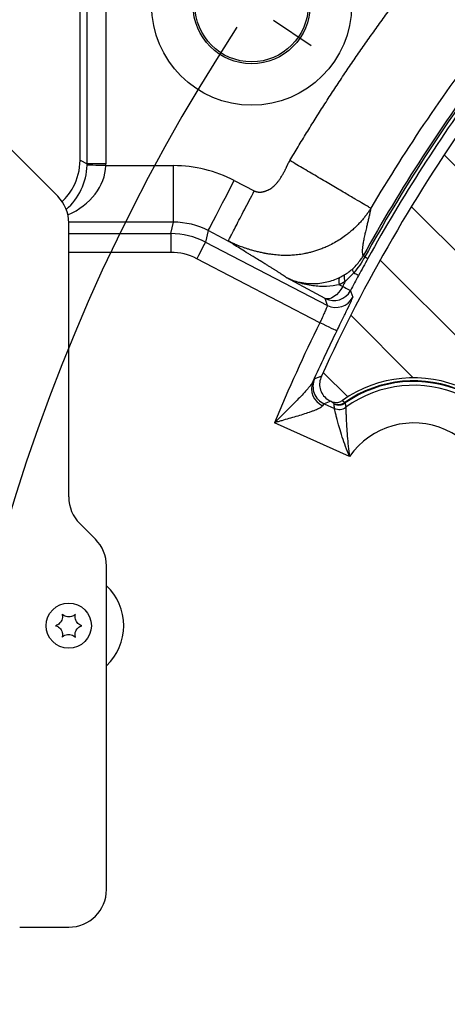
# Model space of a CAD drawing. Extents: x 0 to 8410, y 0 to 5940.
# Tile 16 of 110: x 1435 to 1662, y 4085 to 4608. Entities that reach past the tile are written whole.
import ezdxf

# ---------------------------------------------------------------- set-up
doc = ezdxf.new("R2010")
doc.units = 0
doc.header["$LTSCALE"] = 10
doc.linetypes.add('CENTERX2', pattern=[20.32, 12.7, -2.54, 2.54, -2.54])
doc.layers.get('0').update_dxf_attribs({"linetype": 'CONTINUOUS'})
doc.styles.add('SLDTEXTSTYLE0', font='TXT', dxfattribs={"width": 0.605})
doc.dimstyles.new('SLDDIMSTYLE1', dxfattribs={"dimtxt": 50, "dimasz": 50, "dimexe": 0, "dimexo": 0.0625, "dimgap": -12.5, "dimtad": 1, "dimdec": 4, "dimlfac": 5, "dimzin": 12, "dimtxsty": 'SLDTEXTSTYLE0', "dimsah": 1, "dimcen": 0.09, "dimazin": 3, "dimtfac": 1, "dimtofl": 0, "dimtmove": 0, "dimatfit": 3, "dimtolj": 1})

# ---------------------------------------------------------------- blocks, each defined once
blk = doc.blocks.new('_D_5')
at = {"color": 7, "linetype": 'CONTINUOUS'}
for p, q in [((2387.49, 5081.86), (2387.49, 5608.37)), ((1603.98, 5488.06), (1780.85, 5571.47)), ((1780.85, 5571.47), (1813.59, 5502.07)), ((1813.59, 5502.07), (1636.72, 5418.65)), ((1636.72, 5418.65), (1603.98, 5488.06)), ((1573.42, 4727.07), (1189.65, 5043.43))]:
    blk.add_line(p, q, dxfattribs=at)
blk.add_arc((2387.49, 4056.01), 1537.35, 90, 140.5, dxfattribs=at)
for points in [[(2387.49, 5593.37), (2337.37, 5600.05), (2337.61, 5585.05)], [(1201.23, 5033.89), (1239.36, 5067.08), (1227.94, 5076.81)]]:
    blk.add_solid(points, dxfattribs=at)
at = {"color": 7, "linetype": 'CONTINUOUS', "insert": (1624.77, 5484.28), "char_height": 50, "attachment_point": 1, "rotation": 25.25, "style": 'SLDTEXTSTYLE0'}
blk.add_mtext('50,5°', dxfattribs=at)
blk = doc.blocks.new('SW_CENTERMARKSYMBOL_0')
at = {"color": 0, "linetype": 'CONTINUOUS'}
blk.add_line((11.61, -7.83), (31.5, -21.25), dxfattribs=at)
blk.add_arc((829.04, -559.19), 1000, 146.80214, 213.19786, dxfattribs=at)

msp = doc.modelspace()

# ---------------------------------------------------------------- hatches: boundary and pattern name
at = {"linetype": 'CONTINUOUS'}
h = msp.add_hatch(dxfattribs=at)
h.set_pattern_fill('ANSI31', scale=10, angle=90, style=0)
edge = h.paths.add_edge_path(flags=0)
edge.add_arc((2387.486134, 4056.011321), 871.021251, 144.584477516, 155.415522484)
edge.add_spline(control_points=[(1595.423958, 4418.386166), (1594.958382, 4417.368532), (1594.661995, 4416.256515), (1594.559448, 4415.142144), (1594.456899, 4414.027753), (1594.54538, 4412.880268), (1594.817625, 4411.794788), (1595.089766, 4410.709723), (1595.553037, 4409.656686), (1596.16905, 4408.722901), (1596.784962, 4407.78927), (1597.570538, 4406.949106), (1598.460699, 4406.271885), (1599.062697, 4405.813893), (1599.721172, 4405.422177), (1600.41092, 4405.111684)], knot_values=[0, 0, 0, 0, 0.0016786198, 0.0016786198, 0.0016786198, 0.0033572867, 0.0033572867, 0.0033572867, 0.0050352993, 0.0050352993, 0.0050352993, 0.0067130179, 0.0067130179, 0.0067130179, 0.0078388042, 0.0078388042, 0.0078388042, 0.0078388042], weights=[1, 1, 1, 1, 1, 1, 1, 1, 1, 1, 1, 1, 1, 1, 1, 1], degree=3, periodic=0)
edge.add_line((1600.41092, 4405.111684), (1600.721779, 4404.971749))
edge.add_spline(control_points=[(1600.721779, 4404.971749), (1601.336957, 4404.694824), (1602.008318, 4404.520011), (1602.680463, 4404.4621), (1603.35268, 4404.404183), (1604.044269, 4404.461646), (1604.697597, 4404.630145), (1605.396182, 4404.810315), (1606.072347, 4405.123564), (1606.661257, 4405.540297)], knot_values=[0, 0, 0, 0, 0.0010119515, 0.0010119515, 0.0010119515, 0.0020240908, 0.0020240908, 0.0020240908, 0.0031087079, 0.0031087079, 0.0031087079, 0.0031087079], weights=[1, 1, 1, 1, 1, 1, 1, 1, 1, 1], degree=3, periodic=0)
edge.add_arc((1644.361419, 4352.264013), 65.266107, 6.24524207, 125.28456025, ccw=False)
edge.add_spline(control_points=[(1709.240196, 4359.363943), (1709.313166, 4358.697148), (1709.50254, 4358.033798), (1709.792301, 4357.428837), (1710.082034, 4356.823937), (1710.48006, 4356.260749), (1710.953242, 4355.78541), (1711.467755, 4355.268549), (1712.087485, 4354.839993), (1712.752505, 4354.540632)], knot_values=[0, 0, 0, 0, 0.001006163, 0.001006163, 0.001006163, 0.0020121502, 0.0020121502, 0.0020121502, 0.0031087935, 0.0031087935, 0.0031087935, 0.0031087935], weights=[1, 1, 1, 1, 1, 1, 1, 1, 1, 1], degree=3, periodic=0)
edge.add_line((1712.752505, 4354.540632), (1755.18357, 4335.440103))
edge.add_spline(control_points=[(1755.18357, 4335.440103), (1755.724851, 4335.196443), (1756.258286, 4334.934541), (1756.782037, 4334.655184)], knot_values=[0, 0, 0, 0, 0.0008902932, 0.0008902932, 0.0008902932, 0.0008902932], weights=[1, 1, 1, 1], degree=3, periodic=0)
edge.add_spline(control_points=[(1756.782037, 4334.655184), (1758.019002, 4333.995414), (1759.355899, 4333.468698), (1760.735816, 4333.221288), (1761.387401, 4333.104463), (1762.058254, 4333.05182), (1762.71823, 4333.103231), (1763.385274, 4333.155194), (1764.061119, 4333.321422), (1764.655395, 4333.628805), (1765.064087, 4333.840197), (1765.443184, 4334.123361), (1765.758916, 4334.458068), (1766.084284, 4334.802989), (1766.351005, 4335.210826), (1766.545702, 4335.643178)], knot_values=[0, 0, 0, 0, 0.0021028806, 0.0021028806, 0.0021028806, 0.0030882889, 0.0030882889, 0.0030882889, 0.0040924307, 0.0040924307, 0.0040924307, 0.0047770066, 0.0047770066, 0.0047770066, 0.0054824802, 0.0054824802, 0.0054824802, 0.0054824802], weights=[1, 1, 1, 1, 1, 1, 1, 1, 1, 1, 1, 1, 1, 1, 1, 1], degree=3, periodic=0)
edge.add_spline(control_points=[(1766.545702, 4335.643178), (1772.578066, 4349.03893), (1779.002319, 4362.264984), (1785.801882, 4375.288099), (1792.879275, 4388.843336), (1800.369692, 4402.190769), (1808.252117, 4415.294255), (1816.277974, 4428.636176), (1824.717625, 4441.737683), (1833.546031, 4454.562677)], knot_values=[0.000984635, 0.000984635, 0.000984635, 0.000984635, 0.0230216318, 0.0230216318, 0.0230216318, 0.0459589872, 0.0459589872, 0.0459589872, 0.0693188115, 0.0693188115, 0.0693188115, 0.0693188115], weights=[1, 1, 1, 1, 1, 1, 1, 1, 1, 1], degree=3, periodic=0)
edge.add_spline(control_points=[(1833.546031, 4454.562677), (1833.823266, 4454.965416), (1834.036897, 4455.421041), (1834.162914, 4455.893458), (1834.289007, 4456.366156), (1834.330474, 4456.867657), (1834.292492, 4457.355408), (1834.254788, 4457.839593), (1834.139957, 4458.321104), (1833.97121, 4458.776494), (1833.688266, 4459.540062), (1833.250541, 4460.251057), (1832.744714, 4460.889204), (1831.93321, 4461.912989), (1830.926969, 4462.79204), (1829.849444, 4463.530699)], knot_values=[0, 0, 0, 0, 0.0007334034, 0.0007334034, 0.0007334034, 0.0014671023, 0.0014671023, 0.0014671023, 0.0021929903, 0.0021929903, 0.0021929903, 0.003417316, 0.003417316, 0.003417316, 0.0053865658, 0.0053865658, 0.0053865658, 0.0053865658], weights=[1, 1, 1, 1, 1, 1, 1, 1, 1, 1, 1, 1, 1, 1, 1, 1], degree=3, periodic=0)
edge.add_spline(control_points=[(1829.849444, 4463.530699), (1829.679068, 4463.647495), (1829.51004, 4463.766283), (1829.342428, 4463.887013)], knot_values=[0.0095266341, 0.0095266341, 0.0095266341, 0.0095266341, 0.0098377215, 0.0098377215, 0.0098377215, 0.0098377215], weights=[1, 1, 1, 1], degree=3, periodic=0)
edge.add_line((1829.342428, 4463.887013), (1791.585353, 4491.083129))
edge.add_spline(control_points=[(1791.585353, 4491.083129), (1791.037939, 4491.477426), (1790.415067, 4491.782902), (1789.768061, 4491.973991), (1789.120985, 4492.1651), (1788.431866, 4492.24703), (1787.758042, 4492.212517), (1787.037542, 4492.175614), (1786.31241, 4492.003837), (1785.652088, 4491.713222)], knot_values=[0, 0, 0, 0, 0.0010119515, 0.0010119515, 0.0010119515, 0.0020240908, 0.0020240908, 0.0020240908, 0.0031087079, 0.0031087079, 0.0031087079, 0.0031087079], weights=[1, 1, 1, 1, 1, 1, 1, 1, 1, 1], degree=3, periodic=0)
edge.add_arc((1759.361419, 4551.449856), 65.266107, 174.71543975, 293.75475793, ccw=False)
edge.add_spline(control_points=[(1694.372723, 4557.461012), (1694.434502, 4558.128936), (1694.381539, 4558.816753), (1694.218542, 4559.467423), (1694.055563, 4560.118027), (1693.778137, 4560.749407), (1693.409513, 4561.309733), (1693.008691, 4561.919003), (1692.487125, 4562.462781), (1691.895361, 4562.889025)], knot_values=[0, 0, 0, 0, 0.001006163, 0.001006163, 0.001006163, 0.0020121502, 0.0020121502, 0.0020121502, 0.0031087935, 0.0031087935, 0.0031087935, 0.0031087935], weights=[1, 1, 1, 1, 1, 1, 1, 1, 1, 1], degree=3, periodic=0)
edge.add_line((1691.895361, 4562.889025), (1691.618744, 4563.088269))
edge.add_spline(control_points=[(1691.618744, 4563.088269), (1690.710698, 4563.742328), (1689.677255, 4564.248709), (1688.603916, 4564.565385), (1687.53056, 4564.882068), (1686.387695, 4565.017762), (1685.270029, 4564.961158), (1684.152789, 4564.904575), (1683.029909, 4564.654279), (1681.994401, 4564.231017), (1680.959064, 4563.807825), (1679.982523, 4563.200065), (1679.145553, 4562.458111), (1678.579526, 4561.956341), (1678.067566, 4561.386318), (1677.629224, 4560.769864)], knot_values=[0, 0, 0, 0, 0.0016786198, 0.0016786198, 0.0016786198, 0.0033572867, 0.0033572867, 0.0033572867, 0.0050352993, 0.0050352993, 0.0050352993, 0.0067130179, 0.0067130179, 0.0067130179, 0.0078388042, 0.0078388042, 0.0078388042, 0.0078388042], weights=[1, 1, 1, 1, 1, 1, 1, 1, 1, 1, 1, 1, 1, 1, 1, 1], degree=3, periodic=0)

# ---------------------------------------------------------------- linework, layer by layer
at = {"color": 7, "linetype": 'CONTINUOUS'}
for p, q in [((1467.486118, 4532.980503), (1467.486118, 4890.473487)), ((1455.630932, 4513.869198), (1387.488757, 4582.011344)), ((1461.488758, 4354.295583), (1461.488758, 4499.727042)), ((1600.721751, 4404.97175), (1600.410913, 4405.111672)), ((1475.630913, 4331.869187), (1467.346643, 4340.153457)), ((1481.488798, 4146.011324), (1481.488798, 4317.727061)), ((1435.488794, 4126.011321), (1461.488758, 4126.011321))]:
    msp.add_line(p, q, dxfattribs=at)
at = {"color": 8, "linetype": 'CONTINUOUS'}
for p, q in [((1471.182082, 4531.133773), (1471.182082, 4641.598703)), ((1481.168423, 4641.598703), (1481.168423, 4531.133773)), ((1467.486118, 4532.980503), (1471.182082, 4531.133773)), ((1481.168423, 4531.133773), (1471.182082, 4531.133773)), ((1481.156085, 4530.141147), (1517.016028, 4530.141147)), ((1517.016028, 4500.151427), (1517.016028, 4530.141147)), ((1549.288307, 4522.254945), (1559.887443, 4516.745837)), ((1517.016028, 4500.151427), (1461.484287, 4500.151427)), ((1515.537594, 4494.101258), (1517.016028, 4500.151427)), ((1461.488758, 4494.101258), (1515.537594, 4494.101258)), ((1515.537594, 4494.101258), (1515.537594, 4484.104665)), ((1535.457347, 4495.645018), (1533.978854, 4489.594849)), ((1546.056483, 4490.13591), (1535.457347, 4495.645018)), ((1533.978854, 4489.594849), (1598.611568, 4456.000866)), ((1515.537594, 4484.104665), (1461.488758, 4484.104665)), ((1594.63266, 4446.802707), (1529.368554, 4480.724873)), ((1612.650846, 4473.276885), (1608.082686, 4468.604954)), ((1597.465966, 4459.643842), (1576.775585, 4470.828475)), ((1608.082686, 4468.604954), (1605.068658, 4466.967763)), ((1605.068658, 4466.967763), (1606.742416, 4466.063143)), ((1598.611568, 4456.000866), (1597.465966, 4459.643842)), ((1600.410913, 4405.111672), (1596.884404, 4403.78374)), ((1601.964508, 4403.886171), (1600.721751, 4404.97175)), ((1606.661235, 4405.540289), (1607.852553, 4404.45763)), ((1596.884404, 4403.78374), (1602.395211, 4401.303025)), ((1602.166866, 4403.630467), (1601.964508, 4403.886171)), ((1607.852553, 4404.45763), (1608.06546, 4404.183985)), ((1610.379491, 4375.783385), (1570.597683, 4393.691363))]:
    msp.add_line(p, q, dxfattribs=at)
at = {"color": 8, "linetype": 'CONTINUOUS', "flags": 128}
for points in [[(1481.156085, 4530.141147), (1479.27079, 4530.187996), (1477.453087, 4530.233146), (1475.768362, 4530.274989), (1474.276934, 4530.312033), (1473.032389, 4530.342968), (1472.07943, 4530.366631), (1471.452211, 4530.382218), (1471.173201, 4530.389132)], [(1535.457347, 4495.645018), (1535.677705, 4496.069045), (1536.222194, 4497.116567), (1537.077759, 4498.762639), (1538.224075, 4500.9681), (1539.633845, 4503.680439), (1541.273509, 4506.835045), (1543.104027, 4510.356815), (1545.081769, 4514.161886), (1547.159706, 4518.159659), (1549.288307, 4522.254945)], [(1533.978854, 4489.594849), (1533.870016, 4489.385457), (1533.593927, 4488.854231), (1533.16078, 4488.020869), (1532.586668, 4486.916365), (1531.892989, 4485.581787), (1531.105493, 4484.066697), (1530.253504, 4482.42742), (1529.368554, 4480.724873)], [(1606.742416, 4466.063143), (1605.747674, 4464.415999), (1604.616259, 4462.921472), (1603.390191, 4461.635234), (1602.115248, 4460.605176), (1600.838814, 4459.869684), (1599.608515, 4459.456118), (1598.470066, 4459.379883), (1597.465966, 4459.643842)], [(1606.742416, 4466.063143), (1607.634936, 4465.594353), (1608.442579, 4465.170176), (1609.152947, 4464.797081), (1609.755192, 4464.480789), (1610.240136, 4464.226098), (1610.600327, 4464.036913), (1610.830281, 4463.916154), (1610.926483, 4463.865639)], [(1610.926483, 4463.865639), (1611.150358, 4463.16603), (1612.086211, 4460.249604)], [(1603.599225, 4442.383172), (1603.387509, 4442.48751), (1602.850531, 4442.752184), (1602.008079, 4443.16742), (1600.891565, 4443.71775), (1599.542473, 4444.382729), (1598.010872, 4445.137622), (1596.353744, 4445.954414), (1594.63266, 4446.802707)], [(1591.884647, 4417.030038), (1592.58077, 4417.297275), (1595.36836, 4418.364914), (1595.423971, 4418.386163)]]:
    msp.add_lwpolyline(points, dxfattribs=at)
at = {"color": 7, "linetype": 'CENTERX2'}
msp.add_circle((2387.486134, 4056.011321), 1250, dxfattribs=at)
at = {"color": 7, "linetype": 'CONTINUOUS'}
for centre, radius in [((1558.448562, 4615.204224), 53), ((1558.448562, 4615.204224), 31), ((1558.448562, 4615.204224), 30), ((1461.486134, 4286.011321), 12)]:
    msp.add_circle(centre, radius, dxfattribs=at)
at = {"color": 8, "linetype": 'CONTINUOUS'}
for centre, radius, start, end in [((2387.486134, 4056.011321), 880.035962, 143.0487166, 151.024941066), ((2387.486134, 4056.011321), 878.970214, 143.0487166, 151.029577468), ((1609.033809, 4468.853206), 4.390594, 154.05732333, 205.4312508), ((2387.486134, 4056.011321), 881.874873, 152.104550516, 152.291245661), ((1611.792038, 4470.895924), 4.359798, 163.74858684, 211.70030971), ((1602.072909, 4468.524589), 10.004578, 242.58168965, 332.24564666), ((1603.218497, 4464.88166), 10.004613, 242.58188417, 332.41965976), ((2387.486134, 4056.011321), 883.931316, 153.761665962, 157.541095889), ((2387.486134, 4056.011321), 873.934743, 153.761665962, 155.718755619), ((1599.966975, 4411.757358), 9.802369, 158.26525681, 246.95468894), ((1600.998396, 4412.903265), 10.004532, 155.63863168, 245.71895518), ((1644.361419, 4352.264013), 63.69513, 6.55745692, 124.97234539), ((1644.361419, 4352.264013), 63.348867, 6.57335606, 124.95644625), ((1644.361419, 4352.264013), 61.320262, 5.59759584, 125.93220648), ((1604.405403, 4409.355886), 5.989637, 245.95087976, 305.13598934), ((1604.628426, 4409.104818), 6.002317, 245.78877531, 304.93299009), ((1604.856735, 4406.777411), 6.002334, 245.78922565, 305.90796722), ((1644.361419, 4352.264013), 41.327115, 346.21747916, 145.31232316), ((1461.486134, 4286.011321), 29.163312, 313.30514626, 46.69485374)]:
    msp.add_arc(centre, radius, start, end, dxfattribs=at)
at = {"color": 7, "linetype": 'CONTINUOUS'}
for centre, radius, start, end in [((2387.486134, 4056.011321), 877.159341, 143.635970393, 151.029577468), ((2387.486134, 4056.011321), 871.021251, 144.584477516, 155.415522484), ((1441.488775, 4499.72705), 20, 0, 45), ((2387.486134, 4056.011321), 877.148812, 151.696705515, 152.291245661), ((1644.361419, 4352.264013), 65.266107, 6.24524207, 125.28456025), ((1481.488775, 4354.295592), 20, 180, 225), ((1461.488775, 4317.72705), 20, 360, 45), ((1461.488775, 4146.011321), 20, 270, 360)]:
    msp.add_arc(centre, radius, start, end, dxfattribs=at)
at = {"color": 8, "linetype": 'CONTINUOUS'}
for centre, major_axis, ratio, start_param, end_param in [((1443.20982, 4530.141153), (6.803234, 29.340583), 0.9247617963, 4.0380270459, 4.93188035), ((1443.20982, 4530.141153), (37.923631, 2.083691), 0.7891530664, 5.1574682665, 6.2136729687), ((1441.113508, 4531.18859), (26.913162, -13.447354), 0.997151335, 0.437878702, 0.4626886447), ((1441.113508, 4531.18859), (-35.843348, 17.909385), 0.9982882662, 3.5794713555, 3.6042812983), ((1517.004304, 4460.117158), (16.622652, 68.023878), 0.9996368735, 6.0436009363, 6.5227696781), ((1517.004304, 4460.117158), (9.503831, 38.891956), 0.9990927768, 6.0436009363, 6.5227696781), ((1515.532552, 4454.094396), (9.496934, 38.863731), 0.9998183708, 6.0436009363, 6.5227696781), ((1515.532552, 4454.094396), (7.123994, 29.153091), 0.9996368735, 6.0436009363, 6.5227696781)]:
    msp.add_ellipse(centre, major_axis=major_axis, ratio=ratio, start_param=start_param, end_param=end_param, dxfattribs=at)
at = {"color": 7, "linetype": 'CONTINUOUS'}
for start_param, end_param in [(3.1051317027, 3.6042812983), (2.7852254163, 3.1051317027)]:
    msp.add_ellipse((1437.444964, 4533.021605), major_axis=(-26.882511, 13.432039), ratio=0.9982882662, start_param=start_param, end_param=end_param, dxfattribs=at)
at = {"color": 8, "linetype": 'CONTINUOUS'}
for points, knots in [([(1578.752932, 4532.801465), (1579.482059, 4534.03447), (1580.94019, 4536.500269), (1583.148673, 4540.185923), (1585.372483, 4543.861587), (1587.61316, 4547.526349), (1589.870294, 4551.180455), (1592.143993, 4554.823839), (1594.434228, 4558.456519), (1596.741008, 4562.078489), (1599.06433, 4565.689751), (1601.404195, 4569.290305), (1603.760602, 4572.88015), (1606.133552, 4576.459287), (1608.523044, 4580.027716), (1610.929079, 4583.585437), (1613.351657, 4587.132449), (1615.790777, 4590.668753), (1618.24644, 4594.194348), (1620.718645, 4597.709235), (1623.207393, 4601.213414), (1625.712684, 4604.706885), (1628.234517, 4608.189647), (1630.772893, 4611.661701), (1633.327811, 4615.123046), (1635.899272, 4618.573684), (1638.487275, 4622.013612), (1641.091821, 4625.442833), (1643.712908, 4628.861344), (1646.350543, 4632.269151), (1654.52401, 4642.73044), (1668.535548, 4659.986961), (1688.974877, 4683.521067), (1710.172278, 4706.349711), (1732.112208, 4728.458201), (1754.772737, 4749.825442), (1778.134998, 4770.426879), (1802.191049, 4790.256118), (1820.974462, 4804.71883), (1834.034019, 4814.342262), (1841.102178, 4819.450725), (1848.213352, 4824.49088), (1855.367557, 4829.462748), (1862.564792, 4834.366315), (1869.805039, 4839.201615), (1877.08837, 4843.968526), (1884.414516, 4848.667501), (1891.784483, 4853.296851), (1899.194511, 4857.86288), (1904.170104, 4860.848699), (1906.658075, 4862.341714)], [0, 0, 0, 0, 0.0091480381, 0.0182945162, 0.0274396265, 0.0365835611, 0.0457265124, 0.0548686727, 0.0640102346, 0.0731513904, 0.0822923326, 0.0914332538, 0.1005743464, 0.109715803, 0.1188578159, 0.1280005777, 0.1371442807, 0.1462891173, 0.1554352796, 0.16458296, 0.1737323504, 0.1828836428, 0.192037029, 0.2011927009, 0.2103508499, 0.2195116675, 0.228675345, 0.2378420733, 0.2470120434, 0.256185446, 0.2653624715, 0.331794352, 0.3981134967, 0.4643928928, 0.530705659, 0.5969914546, 0.6632616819, 0.7295898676, 0.7960493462, 0.8146250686, 0.833189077, 0.851742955, 0.870288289, 0.8888266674, 0.9073596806, 0.92588892, 0.9444159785, 0.9629424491, 0.9814699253, 1, 1, 1, 1]), ([(1935.419829, 4821.498602), (1903.226676, 4802.48661), (1872.234594, 4781.441146), (1813.144732, 4735.617486), (1785.047202, 4710.839482), (1732.193139, 4657.944607), (1707.436829, 4629.82796), (1661.658791, 4570.702747), (1640.637255, 4539.694429), (1621.650116, 4507.486612)], [0, 0, 0, 0, 0.25, 0.25, 0.5, 0.5, 0.75, 0.75, 1, 1, 1, 1]), ([(1559.887468, 4516.745835), (1559.991776, 4516.693866), (1560.19988, 4516.590183), (1560.522411, 4516.458187), (1560.85105, 4516.344242), (1561.186622, 4516.24996), (1561.528889, 4516.174911), (1561.877902, 4516.119211), (1562.233631, 4516.082822), (1562.596074, 4516.065749), (1562.96522, 4516.067979), (1563.341067, 4516.089507), (1563.72361, 4516.130323), (1564.112848, 4516.190418), (1564.508782, 4516.269786), (1564.911414, 4516.36842), (1565.320746, 4516.486311), (1565.736775, 4516.623473), (1566.159535, 4516.779825), (1566.588906, 4516.955665), (1567.251053, 4517.250207), (1568.129653, 4517.714211), (1569.187373, 4518.418982), (1570.208907, 4519.246511), (1571.193536, 4520.197505), (1572.142803, 4521.270632), (1573.086781, 4522.515321), (1574.024337, 4523.905592), (1574.95237, 4525.419655), (1575.821792, 4526.995899), (1576.42141, 4528.210637), (1576.801961, 4529.02723), (1576.986676, 4529.424747), (1577.170537, 4529.822642), (1577.352175, 4530.22161), (1577.537486, 4530.618702), (1577.684733, 4530.977471), (1577.920536, 4531.384685), (1578.266365, 4531.97841), (1578.568256, 4532.488387), (1578.753419, 4532.801177)], [0, 0, 0, 0, 0.0127770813, 0.025491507, 0.0381868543, 0.0509068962, 0.0636951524, 0.076594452, 0.0896465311, 0.1028916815, 0.1163684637, 0.1301134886, 0.14416127, 0.1585441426, 0.173292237, 0.1884335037, 0.2039937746, 0.2199968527, 0.236464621, 0.2534171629, 0.2708728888, 0.3159344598, 0.3621821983, 0.410047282, 0.4599189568, 0.512141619, 0.5670154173, 0.6311203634, 0.6959739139, 0.7617130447, 0.8284692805, 0.8444935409, 0.860517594, 0.8765415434, 0.8925654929, 0.908589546, 0.9246138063, 0.935012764, 0.9601405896, 1, 1, 1, 1]), ([(1621.660757, 4507.503945), (1621.449308, 4507.628611), (1621.025665, 4507.878382), (1619.695449, 4508.662648), (1618.788289, 4509.19749), (1616.47268, 4510.562723), (1615.063957, 4511.393275), (1611.782229, 4513.328111), (1609.909459, 4514.432255), (1605.793157, 4516.859137), (1603.550346, 4518.181449), (1598.829261, 4520.964898), (1596.351926, 4522.425481), (1591.312749, 4525.39647), (1588.751715, 4526.9064), (1583.684238, 4529.894074), (1581.178243, 4531.371554), (1578.753419, 4532.801177)], [0, 0, 0, 0, 0.125, 0.125, 0.25, 0.25, 0.375, 0.375, 0.5, 0.5, 0.625, 0.625, 0.75, 0.75, 0.875, 0.875, 1, 1, 1, 1]), ([(1546.0565, 4490.135919), (1546.103119, 4490.225611), (1546.497662, 4490.984688), (1547.925054, 4493.730899), (1548.957376, 4495.717023), (1551.508708, 4500.625626), (1553.026778, 4503.546298), (1556.326313, 4509.894395), (1558.106563, 4513.319485), (1559.887468, 4516.745835)], [0, 0, 0, 0, 0.25, 0.25, 0.5, 0.5, 0.75, 0.75, 1, 1, 1, 1]), ([(1621.660757, 4507.503945), (1621.493928, 4507.238005), (1621.157233, 4506.701281), (1620.626774, 4505.899282), (1620.071274, 4505.091252), (1619.488546, 4504.278706), (1618.878374, 4503.462279), (1618.240022, 4502.642915), (1617.572925, 4501.821535), (1616.876502, 4500.999133), (1616.150214, 4500.176748), (1615.393552, 4499.355472), (1614.606046, 4498.536448), (1613.787264, 4497.72087), (1612.936826, 4496.909981), (1612.054396, 4496.105071), (1611.139696, 4495.307479), (1610.19251, 4494.518584), (1609.212669, 4493.739827), (1607.624951, 4492.536774), (1605.365299, 4490.974823), (1602.355821, 4489.168043), (1599.48192, 4487.684291), (1596.84026, 4486.505659), (1594.520011, 4485.602527), (1592.291697, 4484.850131), (1590.168725, 4484.233895), (1588.162029, 4483.738576), (1585.710839, 4483.231858), (1582.899722, 4482.800894), (1579.831861, 4482.525917), (1576.909498, 4482.427531), (1573.867853, 4482.504868), (1571.278513, 4482.726184), (1569.283539, 4482.973486), (1568.079933, 4483.145319), (1567.06334, 4483.3074), (1566.23257, 4483.451261), (1565.586779, 4483.570142), (1565.125422, 4483.658845), (1564.511765, 4483.779698), (1563.692366, 4483.947762), (1562.620034, 4484.184366), (1561.580824, 4484.428771), (1560.575532, 4484.679687), (1559.604297, 4484.935798), (1558.382116, 4485.274703), (1556.939679, 4485.704359), (1555.309016, 4486.234571), (1553.801962, 4486.763354), (1552.401286, 4487.288953), (1551.072096, 4487.818936), (1549.782041, 4488.364163), (1548.514921, 4488.932097), (1547.270648, 4489.519927), (1546.460147, 4489.931132), (1546.056303, 4490.136022)], [0, 0, 0, 0, 0.0110701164, 0.0223418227, 0.0338167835, 0.0454965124, 0.057382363, 0.0694755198, 0.0817769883, 0.0942875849, 0.1070079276, 0.1199384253, 0.1330792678, 0.1464304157, 0.1599915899, 0.1737622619, 0.1877416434, 0.2019286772, 0.2163220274, 0.2309200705, 0.2705975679, 0.3108499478, 0.35159466, 0.381648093, 0.4101820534, 0.4371531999, 0.4625284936, 0.4862842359, 0.5084051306, 0.5489927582, 0.5847598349, 0.6157512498, 0.6519211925, 0.694430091, 0.7118277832, 0.7269136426, 0.7396825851, 0.7501325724, 0.7582634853, 0.7640762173, 0.7675720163, 0.7814043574, 0.7947720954, 0.8076760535, 0.8201179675, 0.8321005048, 0.8436272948, 0.8651934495, 0.8852224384, 0.9037374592, 0.9207700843, 0.9369215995, 0.9528984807, 0.9687224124, 0.9844154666, 1, 1, 1, 1]), ([(1621.650289, 4507.487496), (1621.603392, 4507.251201), (1621.507204, 4506.766549), (1621.347109, 4506.000337), (1621.171339, 4505.182917), (1620.979029, 4504.31252), (1620.770641, 4503.389633), (1620.546299, 4502.414141), (1620.306126, 4501.385916), (1620.050711, 4500.305576), (1619.715644, 4498.90733), (1619.340617, 4497.338898), (1618.968353, 4495.754717), (1618.690235, 4494.554868), (1618.425508, 4493.387204), (1618.164582, 4492.176526), (1617.892279, 4490.837555), (1617.665231, 4489.628157), (1617.482492, 4488.550611), (1617.341762, 4487.588064), (1617.238186, 4486.719056), (1617.167961, 4485.92081), (1617.130955, 4485.19348), (1617.12693, 4484.536992), (1617.155786, 4483.951482), (1617.217094, 4483.436448), (1617.311692, 4482.993617), (1617.435935, 4482.616653), (1617.548198, 4482.422232), (1617.603694, 4482.326122)], [0, 0, 0, 0, 0.0266453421, 0.054651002, 0.0840179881, 0.1147471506, 0.146839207, 0.1802947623, 0.2151143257, 0.2512983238, 0.2888471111, 0.3538891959, 0.4063538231, 0.4462427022, 0.473557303, 0.5239997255, 0.5713833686, 0.6157137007, 0.6569972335, 0.6947851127, 0.7317700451, 0.7679613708, 0.8033690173, 0.838003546, 0.8718762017, 0.9049989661, 0.9373846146, 0.9690467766, 1, 1, 1, 1]), ([(1574.554036, 4472.371928), (1574.42775, 4472.455619), (1574.171738, 4472.62528), (1573.761116, 4472.894159), (1573.324737, 4473.177771), (1572.860928, 4473.476971), (1572.370155, 4473.791521), (1571.852287, 4474.121488), (1571.30736, 4474.466853), (1570.735362, 4474.827622), (1570.136297, 4475.203794), (1569.510163, 4475.59537), (1568.85696, 4476.002349), (1568.176688, 4476.424732), (1567.469343, 4476.862521), (1566.734939, 4477.315708), (1565.526053, 4478.059619), (1563.560985, 4479.263159), (1561.099773, 4480.765944), (1558.792832, 4482.1739), (1557.065684, 4483.229399), (1554.80818, 4484.611449), (1552.112419, 4486.274141), (1549.136196, 4488.138074), (1547.349009, 4489.28464), (1546.411125, 4489.900652), (1546.174279, 4490.057782), (1546.056495, 4490.135923)], [0, 0, 0, 0, 0.0179048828, 0.0362974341, 0.0551793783, 0.0745523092, 0.0944177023, 0.114776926, 0.1356312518, 0.1569818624, 0.17882986, 0.2011762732, 0.2240220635, 0.2473681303, 0.2712153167, 0.2955644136, 0.3204161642, 0.3895708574, 0.482770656, 0.550701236, 0.6048470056, 0.6452085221, 0.7652299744, 0.8722105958, 0.9662600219, 0.9832211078, 1, 1, 1, 1]), ([(1612.232242, 4475.531818), (1613.670739, 4477.034126), (1615.642663, 4479.093523), (1617.24455, 4481.608249), (1617.601886, 4482.322923), (1617.601906, 4482.322963)], [0, 0, 0, 0, 0.7294782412, 0.9999849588, 1, 1, 1, 1]), ([(1618.501518, 4481.747659), (1617.624705, 4480.273042), (1615.856383, 4477.299095), (1613.725499, 4474.625009), (1612.651203, 4473.276855)], [0, 0, 0, 0, 0.4958450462, 1, 1, 1, 1]), ([(1618.501565, 4481.747636), (1618.992125, 4481.476045), (1619.379536, 4481.261561), (1619.915261, 4480.964965), (1620.063508, 4480.882891), (1620.085863, 4480.870514)], [0, 0, 0, 0, 0.5, 0.5, 1, 1, 1, 1]), ([(1612.651351, 4473.277456), (1612.398805, 4473.783741), (1612.231255, 4474.244145), (1612.088213, 4475.012546), (1612.112765, 4475.320315), (1612.231772, 4475.531383)], [0, 0, 0, 0, 0.5, 0.5, 1, 1, 1, 1]), ([(1612.651076, 4473.276945), (1613.431259, 4472.856473), (1614.060895, 4472.517015), (1614.931194, 4472.047503), (1615.171564, 4471.917607), (1615.200382, 4471.901637)], [0, 0, 0, 0, 0.5, 0.5, 1, 1, 1, 1]), ([(1576.775567, 4470.828476), (1576.704297, 4470.881218), (1576.56097, 4470.987285), (1576.325702, 4471.157079), (1576.074196, 4471.335752), (1575.805013, 4471.524046), (1575.518622, 4471.721719), (1575.214601, 4471.928986), (1574.894179, 4472.14522), (1574.667826, 4472.296086), (1574.554036, 4472.371928)], [0, 0, 0, 0, 0.1202681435, 0.2418633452, 0.3647985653, 0.4890863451, 0.614738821, 0.7417677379, 0.8701844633, 1, 1, 1, 1]), ([(1605.068654, 4466.967756), (1602.860315, 4466.491827), (1600.542352, 4466.177656), (1596.945399, 4466.01725), (1595.722593, 4466.015728), (1593.28885, 4466.120459), (1592.072406, 4466.226106), (1589.643325, 4466.544612), (1588.430676, 4466.757455), (1586.011767, 4467.292868), (1584.810477, 4467.614737), (1582.451912, 4468.358468), (1581.290598, 4468.781179), (1579.576241, 4469.491438), (1579.009397, 4469.740909), (1578.166187, 4470.134349), (1577.886293, 4470.268703), (1577.328888, 4470.543865), (1577.049422, 4470.685697), (1576.775567, 4470.828476)], [0, 0, 0, 0, 0.25, 0.25, 0.375, 0.375, 0.5, 0.5, 0.625, 0.625, 0.75, 0.75, 0.875, 0.875, 0.9375, 0.9375, 0.96875, 0.96875, 1, 1, 1, 1]), ([(1576.775567, 4470.828476), (1577.045769, 4470.689607), (1577.324628, 4470.551728), (1577.879028, 4470.288447), (1578.157732, 4470.161409), (1578.998357, 4469.793898), (1579.564786, 4469.567013), (1581.282269, 4468.939579), (1582.451441, 4468.592053), (1584.243344, 4468.175982), (1584.84702, 4468.054878), (1586.067678, 4467.848296), (1586.686468, 4467.762734), (1588.53655, 4467.563133), (1589.768682, 4467.50434), (1592.230776, 4467.527476), (1593.460736, 4467.60943), (1595.918755, 4467.91227), (1597.154356, 4468.135972), (1599.540021, 4468.702183), (1600.699134, 4469.045038), (1602.94849, 4469.835667), (1604.044648, 4470.286592), (1605.08565, 4470.773973)], [0, 0, 0, 0, 0.03125, 0.03125, 0.0625, 0.0625, 0.125, 0.125, 0.25, 0.25, 0.3125, 0.3125, 0.375, 0.375, 0.5, 0.5, 0.625, 0.625, 0.75, 0.75, 0.875, 0.875, 1, 1, 1, 1]), ([(1603.599225, 4442.383172), (1604.166226, 4443.534194), (1605.713954, 4446.676106), (1608.120675, 4451.579991), (1610.357717, 4456.203637), (1611.859072, 4459.434074), (1612.010435, 4459.977537), (1612.086211, 4460.249604)], [0, 0, 0, 0, 0.125728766, 0.3431982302, 0.5614007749, 0.7804286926, 1, 1, 1, 1]), ([(1598.611568, 4456.000866), (1598.598719, 4455.849796), (1598.573023, 4455.547676), (1597.881484, 4453.875141), (1596.814757, 4451.502316), (1595.65498, 4448.996156), (1594.906935, 4447.391181), (1594.63266, 4446.802707)], [0, 0, 0, 0, 0.2184420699, 0.4368547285, 0.6552309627, 0.8735883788, 1, 1, 1, 1]), ([(1590.861463, 4415.387262), (1590.679515, 4415.018473), (1590.444676, 4414.633612), (1589.904869, 4413.837598), (1589.599405, 4413.426401), (1588.936047, 4412.581268), (1588.578124, 4412.147679), (1587.835546, 4411.276835), (1587.449023, 4410.837285), (1586.254362, 4409.506886), (1585.408786, 4408.601326), (1583.669192, 4406.775612), (1582.778151, 4405.858814), (1580.966745, 4404.014894), (1580.046222, 4403.087805), (1578.182731, 4401.221611), (1577.240057, 4400.282888), (1575.351507, 4398.406594), (1574.403664, 4397.467094), (1572.978502, 4396.054215), (1572.502876, 4395.582653), (1571.550751, 4394.63806), (1571.071408, 4394.162191), (1570.597669, 4393.691357)], [0, 0, 0, 0, 0.0625, 0.0625, 0.125, 0.125, 0.1875, 0.1875, 0.25, 0.25, 0.375, 0.375, 0.5, 0.5, 0.625, 0.625, 0.75, 0.75, 0.875, 0.875, 0.9375, 0.9375, 1, 1, 1, 1]), ([(1590.861474, 4415.387274), (1591.112037, 4415.842538), (1591.620349, 4416.766122), (1591.795721, 4416.941241), (1591.884647, 4417.030038)], [0, 0, 0, 0, 0.4929309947, 1, 1, 1, 1]), ([(1596.129737, 4402.73726), (1596.009524, 4402.531455), (1595.81867, 4402.328858), (1595.321345, 4401.924153), (1595.013204, 4401.721282), (1594.302854, 4401.31604), (1593.902295, 4401.114685), (1593.047961, 4400.72044), (1592.592418, 4400.5265), (1591.635873, 4400.141737), (1591.134788, 4399.950941), (1590.094098, 4399.570428), (1589.552409, 4399.380032), (1587.891761, 4398.81344), (1586.744997, 4398.443863), (1584.39313, 4397.709421), (1583.187733, 4397.344721), (1580.728191, 4396.613591), (1579.47343, 4396.247106), (1576.959819, 4395.518897), (1575.695823, 4395.155686), (1573.790646, 4394.608827), (1573.154046, 4394.426207), (1571.877936, 4394.059782), (1571.236023, 4393.875275), (1570.597669, 4393.691357)], [0, 0, 0, 0, 0.0625, 0.0625, 0.125, 0.125, 0.1875, 0.1875, 0.25, 0.25, 0.3125, 0.3125, 0.375, 0.375, 0.5, 0.5, 0.625, 0.625, 0.75, 0.75, 0.875, 0.875, 0.9375, 0.9375, 1, 1, 1, 1]), ([(1610.379491, 4375.783385), (1610.37351, 4375.797481), (1609.634734, 4377.538556), (1608.265539, 4381.004207), (1606.47545, 4386.188217), (1604.810004, 4391.658365), (1603.654215, 4396.025091), (1602.956234, 4398.878761), (1602.523337, 4400.732394), (1602.442756, 4401.091275), (1602.395211, 4401.303025)], [0, 0, 0, 0, 0.0012578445, 0.1553629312, 0.3054877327, 0.4603749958, 0.6617606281, 0.7601917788, 0.8585063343, 1, 1, 1, 1]), ([(1608.065459, 4404.183973), (1608.080923, 4404.067039), (1608.096481, 4403.950085), (1608.112133, 4403.83311), (1608.17474, 4403.365214), (1608.238854, 4402.896996), (1608.304528, 4402.428452), (1608.328476, 4402.257598), (1608.352631, 4402.0867), (1608.376997, 4401.915759)], [0, 0, 0, 0, 0.006000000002, 0.006000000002, 0.006000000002, 0.030000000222, 0.030000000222, 0.030000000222, 0.038751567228, 0.038751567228, 0.038751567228, 0.038751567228]), ([(1608.377014, 4401.91576), (1608.382253, 4401.706517), (1608.391106, 4401.352918), (1608.446332, 4399.511875), (1608.549928, 4396.672199), (1608.760261, 4392.282192), (1609.157649, 4386.66783), (1609.667047, 4381.283864), (1610.120844, 4377.628382), (1610.377365, 4375.798555), (1610.379491, 4375.783385)], [0, 0, 0, 0, 0.1430037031, 0.2416616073, 0.3404125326, 0.5406887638, 0.6943435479, 0.8464257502, 0.9987268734, 1, 1, 1, 1])]:
    msp.add_open_spline(points, degree=3, knots=knots, dxfattribs=at)
for points in [[(1620.088962, 4480.87611), (1618.442017, 4477.894127), (1616.812454, 4474.902569), (1615.200382, 4471.901637)], [(1618.517893, 4481.777103), (1617.991664, 4482.070807), (1617.66755, 4482.252604), (1617.58838, 4482.29847)], [(1607.606431, 4472.116035), (1609.269565, 4473.11471), (1610.800819, 4474.238684), (1612.232251, 4475.531815)], [(1605.08565, 4470.773973), (1605.939224, 4471.173603), (1606.779827, 4471.619679), (1607.606431, 4472.116035)], [(1596.884417, 4403.783727), (1596.780119, 4403.766506), (1596.527488, 4403.41821), (1596.129737, 4402.73726)], [(1602.395192, 4401.303028), (1602.315561, 4402.080428), (1602.239522, 4402.856213), (1602.166869, 4403.630476)]]:
    msp.add_open_spline(points, degree=3, dxfattribs=at)
at = {"color": 7, "linetype": 'CONTINUOUS'}
for points, knots in [([(1595.423971, 4418.386163), (1595.056779, 4417.318024), (1594.322388, 4415.181721), (1594.643206, 4411.740124), (1596.009633, 4408.629585), (1598.081059, 4406.355454), (1599.741164, 4405.469214), (1600.410913, 4405.111672)], [0, 0, 0, 0, 0.2139009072, 0.427806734, 0.6416293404, 0.8554198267, 1, 1, 1, 1]), ([(1600.721751, 4404.97175), (1601.365624, 4404.756403), (1602.653429, 4404.325689), (1604.796172, 4404.502028), (1606.025831, 4405.186566), (1606.661235, 4405.540289)], [0, 0, 0, 0, 0.32579344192, 0.65161633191, 1, 1, 1, 1]), ([(1457.98615, 4292.073505), (1458.077564, 4291.503965), (1458.235949, 4290.517167), (1457.858422, 4288.977885), (1457.166076, 4287.749954), (1456.183739, 4286.786975), (1455.250412, 4286.25327), (1454.673516, 4286.070651), (1454.486106, 4286.011325)], [0, 0, 0, 0, 0.2355674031, 0.4081494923, 0.581142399, 0.7450727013, 0.9171843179, 1, 1, 1, 1]), ([(1464.98612, 4292.073505), (1464.538642, 4291.709588), (1463.763292, 4291.079026), (1462.241505, 4290.636273), (1460.831881, 4290.621934), (1459.506756, 4290.991142), (1458.577833, 4291.532555), (1458.131241, 4291.940855), (1457.98615, 4292.073505)], [0, 0, 0, 0, 0.2355498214, 0.4081390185, 0.5811368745, 0.7450658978, 0.9171758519, 1, 1, 1, 1]), ([(1468.486105, 4286.011325), (1467.947182, 4286.216926), (1467.013418, 4286.573159), (1465.869068, 4287.669702), (1465.151882, 4288.88331), (1464.809079, 4290.215521), (1464.813543, 4291.290647), (1464.943804, 4291.881549), (1464.98612, 4292.073505)], [0, 0, 0, 0, 0.2355635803, 0.4081487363, 0.5811455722, 0.7450757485, 0.917187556, 1, 1, 1, 1]), ([(1454.486106, 4286.011325), (1455.025051, 4285.805728), (1455.958844, 4285.449505), (1457.103202, 4284.352948), (1457.820388, 4283.13934), (1458.163192, 4281.807129), (1458.158728, 4280.732002), (1458.028466, 4280.1411), (1457.98615, 4279.949145)], [0, 0, 0, 0, 0.235568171, 0.4081522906, 0.5811480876, 0.7450772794, 0.9171880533, 1, 1, 1, 1]), ([(1464.98612, 4279.949145), (1464.894706, 4280.51868), (1464.736321, 4281.505472), (1465.113853, 4283.044752), (1465.806186, 4284.272693), (1466.788533, 4285.235664), (1467.721859, 4285.769342), (1468.298716, 4285.951992), (1468.486105, 4286.011325)], [0, 0, 0, 0, 0.2355673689, 0.4081506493, 0.5811463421, 0.7450765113, 0.9171893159, 1, 1, 1, 1]), ([(1457.98615, 4279.949145), (1458.433628, 4280.313064), (1459.208975, 4280.943629), (1460.730769, 4281.386359), (1462.140386, 4281.400696), (1463.465517, 4281.031512), (1464.394437, 4280.490094), (1464.841029, 4280.081795), (1464.98612, 4279.949145)], [0, 0, 0, 0, 0.235550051, 0.4081389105, 0.5811369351, 0.7450656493, 0.9171757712, 1, 1, 1, 1])]:
    msp.add_open_spline(points, degree=3, knots=knots, dxfattribs=at)

# ---------------------------------------------------------------- block references
msp.add_blockref('SW_CENTERMARKSYMBOL_0', (1558.448562, 4615.204224), dxfattribs=at)

# ---------------------------------------------------------------- dimensions: what is measured, and where the dimension line sits
dim = msp.add_angular_dim_2l(base=(1731.698638, 5446.479772), line1=((2387.486134, 5061.859707), (2387.486134, 3050.162934)), line2=((1588.85469, 4714.352279), (1642.868411, 4669.826803)), dimstyle='SLDDIMSTYLE1', dxfattribs=at)
dim.commit()
dim.dimension.update_dxf_attribs({"geometry": '_D_5', "text_midpoint": (1731.698638, 5446.479772), "dimtype": 162})

doc.saveas('drawing.dxf')
